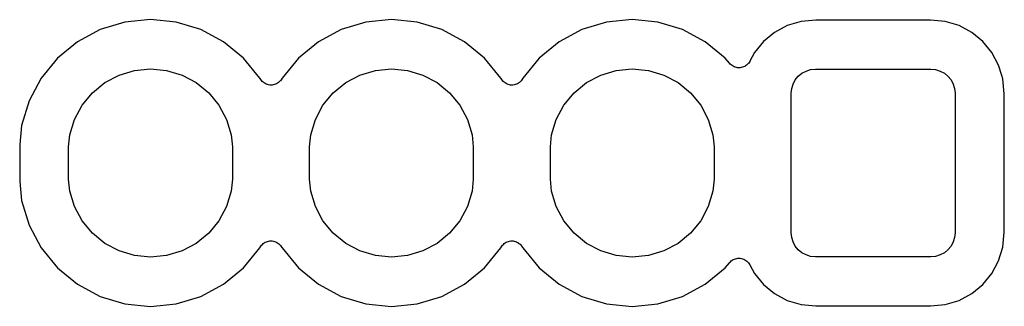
# Model space of a CAD drawing. Extents: x 0.02 to 3.88, y 0.02 to 3.88.
# Tile 9 of 21: x 0.66 to 1.07, y 3.22 to 3.34. Entities that reach past the tile are written whole.
import ezdxf

# ---------------------------------------------------------------- set-up
doc = ezdxf.new("R2010")
doc.units = 0
doc.header["$MEASUREMENT"] = 0
doc.layers.add('BLACK', color=7, linetype='CONTINUOUS')

msp = doc.modelspace()

# ---------------------------------------------------------------- linework, layer by layer
at = {"layer": 'BLACK', "linetype": 'CONTINUOUS'}
for p, q in [((0.706055, 3.33714), (0.695977, 3.33408)), ((0.716535, 3.33817), (0.706055, 3.33714)), ((0.727016, 3.33714), (0.716535, 3.33817)), ((0.737094, 3.33408), (0.727016, 3.33714)), ((0.80448, 3.33714), (0.794402, 3.33408)), ((0.814961, 3.33817), (0.80448, 3.33714)), ((0.825442, 3.33714), (0.814961, 3.33817)), ((0.83552, 3.33408), (0.825442, 3.33714)), ((0.902905, 3.33714), (0.892827, 3.33408)), ((0.913386, 3.33817), (0.902905, 3.33714)), ((0.923867, 3.33714), (0.913386, 3.33817)), ((0.933945, 3.33408), (0.923867, 3.33714)), ((0.976732, 3.33573), (0.971556, 3.33296)), ((0.982348, 3.33743), (0.976732, 3.33573)), ((0.988434, 3.33803), (0.982348, 3.33743)), ((1.03519, 3.33803), (0.988434, 3.33803)), ((1.04127, 3.33743), (1.03519, 3.33803)), ((1.04689, 3.33573), (1.04127, 3.33743)), ((1.05207, 3.33296), (1.04689, 3.33573)), ((0.695977, 3.33408), (0.686688, 3.32912)), ((0.746383, 3.32912), (0.737094, 3.33408)), ((0.794402, 3.33408), (0.785114, 3.32912)), ((0.844808, 3.32912), (0.83552, 3.33408)), ((0.892827, 3.33408), (0.883539, 3.32912)), ((0.943233, 3.32912), (0.933945, 3.33408)), ((0.971556, 3.33296), (0.967019, 3.32924)), ((1.0566, 3.32924), (1.05207, 3.33296)), ((0.686688, 3.32912), (0.678547, 3.32244)), ((0.754524, 3.32244), (0.746383, 3.32912)), ((0.785114, 3.32912), (0.776973, 3.32244)), ((0.852949, 3.32244), (0.844808, 3.32912)), ((0.883539, 3.32912), (0.875398, 3.32244)), ((0.951374, 3.32244), (0.943233, 3.32912)), ((0.967019, 3.32924), (0.963295, 3.3247)), ((1.06033, 3.3247), (1.0566, 3.32924)), ((0.963295, 3.3247), (0.961387, 3.32113)), ((1.06309, 3.31953), (1.06033, 3.3247)), ((0.678547, 3.32244), (0.671866, 3.3143)), ((0.761205, 3.3143), (0.754524, 3.32244)), ((0.776973, 3.32244), (0.770291, 3.3143)), ((0.85963, 3.3143), (0.852949, 3.32244)), ((0.875398, 3.32244), (0.868717, 3.3143)), ((0.953112, 3.32032), (0.951374, 3.32244)), ((0.953447, 3.31998), (0.953112, 3.32032)), ((0.953782, 3.31965), (0.953447, 3.31998)), ((0.953793, 3.31964), (0.953782, 3.31965)), ((0.953802, 3.31963), (0.953793, 3.31964)), ((0.954197, 3.31936), (0.953802, 3.31963)), ((0.95459, 3.3191), (0.954197, 3.31936)), ((0.959707, 3.31933), (0.959307, 3.31907)), ((0.960102, 3.31959), (0.959707, 3.31933)), ((0.960111, 3.3196), (0.960102, 3.31959)), ((0.960122, 3.3196), (0.960111, 3.3196)), ((0.960463, 3.31994), (0.960122, 3.3196)), ((0.9608, 3.32027), (0.960463, 3.31994)), ((0.960808, 3.32028), (0.9608, 3.32027)), ((0.960817, 3.32029), (0.960808, 3.32028)), ((0.961084, 3.32068), (0.960817, 3.32029)), ((0.961354, 3.32107), (0.961084, 3.32068)), ((0.961366, 3.32109), (0.961354, 3.32107)), ((0.961367, 3.3211), (0.961366, 3.3211)), ((0.961366, 3.3211), (0.961366, 3.32109)), ((0.961387, 3.32113), (0.961367, 3.3211)), ((1.06437, 3.31533), (1.06309, 3.31953)), ((0.697854, 3.31241), (0.703667, 3.31552)), ((0.703667, 3.31552), (0.709975, 3.31743)), ((0.709975, 3.31743), (0.716535, 3.31808)), ((0.716535, 3.31808), (0.723096, 3.31743)), ((0.723096, 3.31743), (0.729404, 3.31552)), ((0.729404, 3.31552), (0.735217, 3.31241)), ((0.796279, 3.31241), (0.802092, 3.31552)), ((0.802092, 3.31552), (0.8084, 3.31743)), ((0.8084, 3.31743), (0.814961, 3.31808)), ((0.814961, 3.31808), (0.821521, 3.31743)), ((0.821521, 3.31743), (0.827829, 3.31552)), ((0.827829, 3.31552), (0.833642, 3.31241)), ((0.894704, 3.31241), (0.900518, 3.31552)), ((0.900518, 3.31552), (0.906826, 3.31743)), ((0.906826, 3.31743), (0.913386, 3.31808)), ((0.913386, 3.31808), (0.919946, 3.31743)), ((0.919946, 3.31743), (0.926254, 3.31552)), ((0.926254, 3.31552), (0.932068, 3.31241)), ((0.954602, 3.31909), (0.95459, 3.3191)), ((0.954613, 3.31909), (0.954602, 3.31909)), ((0.955052, 3.3189), (0.954613, 3.31909)), ((0.955488, 3.31872), (0.955052, 3.3189)), ((0.955501, 3.31871), (0.955488, 3.31872)), ((0.955513, 3.31871), (0.955501, 3.31871)), ((0.955984, 3.31861), (0.955513, 3.31871)), ((0.956444, 3.31852), (0.955984, 3.31861)), ((0.956457, 3.31852), (0.956444, 3.31852)), ((0.95647, 3.31852), (0.956457, 3.31852)), ((0.95695, 3.31851), (0.95647, 3.31852)), ((0.95742, 3.31851), (0.95695, 3.31851)), ((0.957432, 3.31851), (0.95742, 3.31851)), ((0.957446, 3.31851), (0.957432, 3.31851)), ((0.957915, 3.3186), (0.957446, 3.31851)), ((0.958379, 3.31869), (0.957915, 3.3186)), ((0.958391, 3.3187), (0.958379, 3.31869)), ((0.958404, 3.3187), (0.958391, 3.3187)), ((0.958846, 3.31888), (0.958404, 3.3187)), ((0.959284, 3.31905), (0.958846, 3.31888)), ((0.959295, 3.31906), (0.959284, 3.31905)), ((0.959307, 3.31907), (0.959295, 3.31906)), ((0.981229, 3.31503), (0.982721, 3.31625)), ((0.982721, 3.31625), (0.984422, 3.31716)), ((0.984422, 3.31716), (0.986269, 3.31772)), ((0.986269, 3.31772), (0.988189, 3.31791)), ((0.988189, 3.31791), (1.03543, 3.31791)), ((1.03543, 3.31791), (1.03735, 3.31772)), ((1.03735, 3.31772), (1.0392, 3.31716)), ((1.0392, 3.31716), (1.0409, 3.31625)), ((1.0409, 3.31625), (1.04239, 3.31503)), ((1.0648, 3.31391), (1.06437, 3.31533)), ((1.06437, 3.31533), (1.06437, 3.31533)), ((0.671866, 3.3143), (0.666902, 3.30501)), ((0.692758, 3.30823), (0.697854, 3.31241)), ((0.735217, 3.31241), (0.740313, 3.30823)), ((0.761338, 3.31405), (0.761205, 3.3143)), ((0.761602, 3.31365), (0.761338, 3.31405)), ((0.761866, 3.31325), (0.761602, 3.31365)), ((0.761874, 3.31324), (0.761866, 3.31325)), ((0.76188, 3.31323), (0.761874, 3.31324)), ((0.762214, 3.3129), (0.76188, 3.31323)), ((0.762553, 3.31256), (0.762214, 3.3129)), ((0.762562, 3.31255), (0.762553, 3.31256)), ((0.762569, 3.31254), (0.762562, 3.31255)), ((0.762964, 3.31228), (0.762569, 3.31254)), ((0.76336, 3.31201), (0.762964, 3.31228)), ((0.76337, 3.31201), (0.76336, 3.31201)), ((0.763379, 3.312), (0.76337, 3.31201)), ((0.763823, 3.31181), (0.763379, 3.312)), ((0.764259, 3.31163), (0.763823, 3.31181)), ((0.76427, 3.31163), (0.764259, 3.31163)), ((0.76428, 3.31162), (0.76427, 3.31163)), ((0.764749, 3.31153), (0.76428, 3.31162)), ((0.765215, 3.31143), (0.764749, 3.31153)), ((0.765226, 3.31143), (0.765215, 3.31143)), ((0.765236, 3.31143), (0.765226, 3.31143)), ((0.765715, 3.31143), (0.765236, 3.31143)), ((0.76619, 3.31142), (0.765715, 3.31143)), ((0.766201, 3.31142), (0.76619, 3.31142)), ((0.766212, 3.31142), (0.766201, 3.31142)), ((0.766678, 3.31151), (0.766212, 3.31142)), ((0.767149, 3.3116), (0.766678, 3.31151)), ((0.76716, 3.31161), (0.767149, 3.3116)), ((0.76717, 3.31161), (0.76716, 3.31161)), ((0.76761, 3.31179), (0.76717, 3.31161)), ((0.768055, 3.31197), (0.76761, 3.31179)), ((0.768064, 3.31197), (0.768055, 3.31197)), ((0.768074, 3.31198), (0.768064, 3.31197)), ((0.76847, 3.31224), (0.768074, 3.31198)), ((0.768873, 3.3125), (0.76847, 3.31224)), ((0.768881, 3.31251), (0.768873, 3.3125)), ((0.768889, 3.31251), (0.768881, 3.31251)), ((0.769224, 3.31284), (0.768889, 3.31251)), ((0.769571, 3.31318), (0.769224, 3.31284)), ((0.769578, 3.31319), (0.769571, 3.31318)), ((0.769585, 3.3132), (0.769578, 3.31319)), ((0.769851, 3.31359), (0.769585, 3.3132)), ((0.770124, 3.31398), (0.769851, 3.31359)), ((0.770134, 3.314), (0.770124, 3.31398)), ((0.770135, 3.314), (0.770134, 3.314)), ((0.770158, 3.31405), (0.770135, 3.314)), ((0.770135, 3.314), (0.770135, 3.314)), ((0.770291, 3.3143), (0.770158, 3.31405)), ((0.791183, 3.30823), (0.796279, 3.31241)), ((0.833642, 3.31241), (0.838738, 3.30823)), ((0.859764, 3.31405), (0.85963, 3.3143)), ((0.860028, 3.31365), (0.859764, 3.31405)), ((0.860292, 3.31325), (0.860028, 3.31365)), ((0.860299, 3.31324), (0.860292, 3.31325)), ((0.860305, 3.31323), (0.860299, 3.31324)), ((0.860639, 3.3129), (0.860305, 3.31323)), ((0.860978, 3.31256), (0.860639, 3.3129)), ((0.860987, 3.31255), (0.860978, 3.31256)), ((0.860995, 3.31254), (0.860987, 3.31255)), ((0.861389, 3.31228), (0.860995, 3.31254)), ((0.861786, 3.31201), (0.861389, 3.31228)), ((0.861795, 3.31201), (0.861786, 3.31201)), ((0.861805, 3.312), (0.861795, 3.31201)), ((0.862248, 3.31181), (0.861805, 3.312)), ((0.862684, 3.31163), (0.862248, 3.31181)), ((0.862695, 3.31163), (0.862684, 3.31163)), ((0.862705, 3.31162), (0.862695, 3.31163)), ((0.863174, 3.31153), (0.862705, 3.31162)), ((0.86364, 3.31143), (0.863174, 3.31153)), ((0.863651, 3.31143), (0.86364, 3.31143)), ((0.863661, 3.31143), (0.863651, 3.31143)), ((0.86414, 3.31143), (0.863661, 3.31143)), ((0.864616, 3.31142), (0.86414, 3.31143)), ((0.864626, 3.31142), (0.864616, 3.31142)), ((0.864637, 3.31142), (0.864626, 3.31142)), ((0.865103, 3.31151), (0.864637, 3.31142)), ((0.865574, 3.3116), (0.865103, 3.31151)), ((0.865585, 3.31161), (0.865574, 3.3116)), ((0.865595, 3.31161), (0.865585, 3.31161)), ((0.866035, 3.31179), (0.865595, 3.31161)), ((0.86648, 3.31197), (0.866035, 3.31179)), ((0.866489, 3.31197), (0.86648, 3.31197)), ((0.866499, 3.31198), (0.866489, 3.31197)), ((0.866895, 3.31224), (0.866499, 3.31198)), ((0.867298, 3.3125), (0.866895, 3.31224)), ((0.867306, 3.31251), (0.867298, 3.3125)), ((0.867315, 3.31251), (0.867306, 3.31251)), ((0.867649, 3.31284), (0.867315, 3.31251)), ((0.867996, 3.31318), (0.867649, 3.31284)), ((0.868003, 3.31319), (0.867996, 3.31318)), ((0.86801, 3.3132), (0.868003, 3.31319)), ((0.868276, 3.31359), (0.86801, 3.3132)), ((0.86855, 3.31398), (0.868276, 3.31359)), ((0.868559, 3.314), (0.86855, 3.31398)), ((0.86856, 3.314), (0.868559, 3.314)), ((0.868583, 3.31405), (0.86856, 3.314)), ((0.86856, 3.314), (0.86856, 3.314)), ((0.868717, 3.3143), (0.868583, 3.31405)), ((0.889608, 3.30823), (0.894704, 3.31241)), ((0.932068, 3.31241), (0.937163, 3.30823)), ((0.978536, 3.30999), (0.979096, 3.31184)), ((0.979096, 3.31184), (0.980005, 3.31354)), ((0.980005, 3.31354), (0.981229, 3.31503)), ((1.04239, 3.31503), (1.04362, 3.31354)), ((1.04362, 3.31354), (1.04453, 3.31184)), ((1.04453, 3.31184), (1.04509, 3.30999)), ((1.0654, 3.30783), (1.0648, 3.31391)), ((0.688576, 3.30313), (0.692758, 3.30823)), ((0.740313, 3.30823), (0.744495, 3.30313)), ((0.787001, 3.30313), (0.791183, 3.30823)), ((0.838738, 3.30823), (0.84292, 3.30313)), ((0.885426, 3.30313), (0.889608, 3.30823)), ((0.937163, 3.30823), (0.941345, 3.30313)), ((0.978346, 3.30807), (0.978536, 3.30999)), ((0.978346, 3.25098), (0.978346, 3.30807)), ((1.04509, 3.30999), (1.04528, 3.30807)), ((1.04528, 3.30807), (1.04528, 3.25098)), ((1.0654, 3.25123), (1.0654, 3.30783)), ((0.666902, 3.30501), (0.663844, 3.29493)), ((0.685469, 3.29732), (0.688576, 3.30313)), ((0.744495, 3.30313), (0.747602, 3.29732)), ((0.783894, 3.29732), (0.787001, 3.30313)), ((0.84292, 3.30313), (0.846027, 3.29732)), ((0.882319, 3.29732), (0.885426, 3.30313)), ((0.941345, 3.30313), (0.944453, 3.29732)), ((0.683555, 3.29101), (0.685469, 3.29732)), ((0.747602, 3.29732), (0.749516, 3.29101)), ((0.78198, 3.29101), (0.783894, 3.29732)), ((0.846027, 3.29732), (0.847941, 3.29101)), ((0.880406, 3.29101), (0.882319, 3.29732)), ((0.944453, 3.29732), (0.946366, 3.29101)), ((0.663844, 3.29493), (0.663071, 3.28708)), ((0.663071, 3.28708), (0.663071, 3.27198)), ((0.683071, 3.28609), (0.683555, 3.29101)), ((0.749516, 3.29101), (0.75, 3.28609)), ((0.781496, 3.28609), (0.78198, 3.29101)), ((0.847941, 3.29101), (0.848425, 3.28609)), ((0.879921, 3.28609), (0.880406, 3.29101)), ((0.946366, 3.29101), (0.94685, 3.28609)), ((0.683071, 3.27296), (0.683071, 3.28609)), ((0.75, 3.28609), (0.75, 3.27296)), ((0.781496, 3.27296), (0.781496, 3.28609)), ((0.848425, 3.28609), (0.848425, 3.27296)), ((0.879921, 3.27296), (0.879921, 3.28609)), ((0.94685, 3.28609), (0.94685, 3.27296)), ((0.663071, 3.27198), (0.663844, 3.26413)), ((0.683555, 3.26805), (0.683071, 3.27296)), ((0.75, 3.27296), (0.749516, 3.26805)), ((0.78198, 3.26805), (0.781496, 3.27296)), ((0.848425, 3.27296), (0.847941, 3.26805)), ((0.880406, 3.26805), (0.879921, 3.27296)), ((0.94685, 3.27296), (0.946366, 3.26805)), ((0.685469, 3.26174), (0.683555, 3.26805)), ((0.749516, 3.26805), (0.747602, 3.26174)), ((0.783894, 3.26174), (0.78198, 3.26805)), ((0.847941, 3.26805), (0.846027, 3.26174)), ((0.882319, 3.26174), (0.880406, 3.26805)), ((0.946366, 3.26805), (0.944453, 3.26174)), ((0.663844, 3.26413), (0.666902, 3.25405)), ((0.688576, 3.25592), (0.685469, 3.26174)), ((0.747602, 3.26174), (0.744495, 3.25592)), ((0.787001, 3.25592), (0.783894, 3.26174)), ((0.846027, 3.26174), (0.84292, 3.25592)), ((0.885426, 3.25592), (0.882319, 3.26174)), ((0.944453, 3.26174), (0.941345, 3.25592)), ((0.692758, 3.25083), (0.688576, 3.25592)), ((0.744495, 3.25592), (0.740313, 3.25083)), ((0.791183, 3.25083), (0.787001, 3.25592)), ((0.84292, 3.25592), (0.838738, 3.25083)), ((0.889608, 3.25083), (0.885426, 3.25592)), ((0.941345, 3.25592), (0.937163, 3.25083)), ((0.666902, 3.25405), (0.671866, 3.24476)), ((0.697854, 3.24665), (0.692758, 3.25083)), ((0.740313, 3.25083), (0.735217, 3.24665)), ((0.796279, 3.24665), (0.791183, 3.25083)), ((0.838738, 3.25083), (0.833642, 3.24665)), ((0.894704, 3.24665), (0.889608, 3.25083)), ((0.937163, 3.25083), (0.932068, 3.24665)), ((0.978536, 3.24906), (0.978346, 3.25098)), ((1.04528, 3.25098), (1.04509, 3.24906)), ((1.0648, 3.24514), (1.0654, 3.25123)), ((0.762624, 3.24656), (0.763026, 3.24682)), ((0.763026, 3.24682), (0.763422, 3.24708)), ((0.763422, 3.24708), (0.763432, 3.24708)), ((0.763432, 3.24708), (0.763441, 3.24709)), ((0.763441, 3.24709), (0.763886, 3.24727)), ((0.763886, 3.24727), (0.764326, 3.24745)), ((0.764326, 3.24745), (0.764337, 3.24745)), ((0.764337, 3.24745), (0.764347, 3.24745)), ((0.764347, 3.24745), (0.764814, 3.24754)), ((0.764814, 3.24754), (0.765284, 3.24763)), ((0.765284, 3.24763), (0.765295, 3.24763)), ((0.765295, 3.24763), (0.765306, 3.24763)), ((0.765306, 3.24763), (0.765781, 3.24763)), ((0.765781, 3.24763), (0.76626, 3.24763)), ((0.76626, 3.24763), (0.76627, 3.24762)), ((0.76627, 3.24762), (0.766281, 3.24762)), ((0.766281, 3.24762), (0.766748, 3.24753)), ((0.766748, 3.24753), (0.767216, 3.24743)), ((0.767216, 3.24743), (0.767226, 3.24743)), ((0.767226, 3.24743), (0.767237, 3.24743)), ((0.767237, 3.24743), (0.767675, 3.24724)), ((0.767675, 3.24724), (0.768116, 3.24706)), ((0.768116, 3.24706), (0.768126, 3.24705)), ((0.768126, 3.24705), (0.768136, 3.24705)), ((0.768136, 3.24705), (0.768533, 3.24678)), ((0.861049, 3.24656), (0.861452, 3.24682)), ((0.861452, 3.24682), (0.861847, 3.24708)), ((0.861847, 3.24708), (0.861857, 3.24708)), ((0.861857, 3.24708), (0.861866, 3.24709)), ((0.861866, 3.24709), (0.862311, 3.24727)), ((0.862311, 3.24727), (0.862751, 3.24745)), ((0.862751, 3.24745), (0.862762, 3.24745)), ((0.862762, 3.24745), (0.862772, 3.24745)), ((0.862772, 3.24745), (0.863239, 3.24754)), ((0.863239, 3.24754), (0.863709, 3.24763)), ((0.863709, 3.24763), (0.86372, 3.24763)), ((0.86372, 3.24763), (0.863731, 3.24763)), ((0.863731, 3.24763), (0.864207, 3.24763)), ((0.864207, 3.24763), (0.864685, 3.24763)), ((0.864685, 3.24763), (0.864696, 3.24762)), ((0.864696, 3.24762), (0.864707, 3.24762)), ((0.864707, 3.24762), (0.865173, 3.24753)), ((0.865173, 3.24753), (0.865641, 3.24743)), ((0.865641, 3.24743), (0.865651, 3.24743)), ((0.865651, 3.24743), (0.865662, 3.24743)), ((0.865662, 3.24743), (0.8661, 3.24724)), ((0.8661, 3.24724), (0.866542, 3.24706)), ((0.866542, 3.24706), (0.866551, 3.24705)), ((0.866551, 3.24705), (0.866561, 3.24705)), ((0.866561, 3.24705), (0.866958, 3.24678)), ((0.979096, 3.24722), (0.978536, 3.24906)), ((0.980005, 3.24552), (0.979096, 3.24722)), ((1.04453, 3.24722), (1.04362, 3.24552)), ((1.04509, 3.24906), (1.04453, 3.24722)), ((0.671866, 3.24476), (0.678547, 3.23662)), ((0.703667, 3.24354), (0.697854, 3.24665)), ((0.709975, 3.24163), (0.703667, 3.24354)), ((0.729404, 3.24354), (0.723096, 3.24163)), ((0.735217, 3.24665), (0.729404, 3.24354)), ((0.754524, 3.23662), (0.761205, 3.24476)), ((0.761205, 3.24476), (0.761338, 3.24501)), ((0.761338, 3.24501), (0.761361, 3.24505)), ((0.761361, 3.24505), (0.761361, 3.24505)), ((0.761361, 3.24505), (0.761362, 3.24505)), ((0.761362, 3.24505), (0.761372, 3.24507)), ((0.761372, 3.24507), (0.761645, 3.24547)), ((0.761645, 3.24547), (0.761911, 3.24586)), ((0.761911, 3.24586), (0.761918, 3.24587)), ((0.761918, 3.24587), (0.761925, 3.24587)), ((0.761925, 3.24587), (0.762272, 3.24621)), ((0.762272, 3.24621), (0.762606, 3.24654)), ((0.762606, 3.24654), (0.762616, 3.24655)), ((0.762616, 3.24655), (0.762624, 3.24656)), ((0.768533, 3.24678), (0.768927, 3.24651)), ((0.768927, 3.24651), (0.768934, 3.2465)), ((0.768934, 3.2465), (0.768944, 3.2465)), ((0.768944, 3.2465), (0.769282, 3.24616)), ((0.769282, 3.24616), (0.769616, 3.24582)), ((0.769616, 3.24582), (0.769622, 3.24581)), ((0.769622, 3.24581), (0.76963, 3.2458)), ((0.76963, 3.2458), (0.769893, 3.24541)), ((0.769893, 3.24541), (0.770158, 3.24501)), ((0.770158, 3.24501), (0.770291, 3.24476)), ((0.770291, 3.24476), (0.776973, 3.23662)), ((0.802092, 3.24354), (0.796279, 3.24665)), ((0.8084, 3.24163), (0.802092, 3.24354)), ((0.827829, 3.24354), (0.821521, 3.24163)), ((0.833642, 3.24665), (0.827829, 3.24354)), ((0.852949, 3.23662), (0.85963, 3.24476)), ((0.85963, 3.24476), (0.859764, 3.24501)), ((0.859764, 3.24501), (0.859786, 3.24505)), ((0.859786, 3.24505), (0.859786, 3.24505)), ((0.859786, 3.24505), (0.859787, 3.24505)), ((0.859787, 3.24505), (0.859797, 3.24507)), ((0.859797, 3.24507), (0.86007, 3.24547)), ((0.86007, 3.24547), (0.860336, 3.24586)), ((0.860336, 3.24586), (0.860344, 3.24587)), ((0.860344, 3.24587), (0.86035, 3.24587)), ((0.86035, 3.24587), (0.860697, 3.24621)), ((0.860697, 3.24621), (0.861032, 3.24654)), ((0.861032, 3.24654), (0.861041, 3.24655)), ((0.861041, 3.24655), (0.861049, 3.24656)), ((0.866958, 3.24678), (0.867352, 3.24651)), ((0.867352, 3.24651), (0.86736, 3.2465)), ((0.86736, 3.2465), (0.867369, 3.2465)), ((0.867369, 3.2465), (0.867707, 3.24616)), ((0.867707, 3.24616), (0.868041, 3.24582)), ((0.868041, 3.24582), (0.868047, 3.24581)), ((0.868047, 3.24581), (0.868055, 3.2458)), ((0.868055, 3.2458), (0.868318, 3.24541)), ((0.868318, 3.24541), (0.868583, 3.24501)), ((0.868583, 3.24501), (0.868717, 3.24476)), ((0.868717, 3.24476), (0.875398, 3.23662)), ((0.900518, 3.24354), (0.894704, 3.24665)), ((0.906826, 3.24163), (0.900518, 3.24354)), ((0.926254, 3.24354), (0.919946, 3.24163)), ((0.932068, 3.24665), (0.926254, 3.24354)), ((0.981229, 3.24402), (0.980005, 3.24552)), ((0.982721, 3.2428), (0.981229, 3.24402)), ((0.984422, 3.24189), (0.982721, 3.2428)), ((1.0409, 3.2428), (1.0392, 3.24189)), ((1.04239, 3.24402), (1.0409, 3.2428)), ((1.04362, 3.24552), (1.04239, 3.24402)), ((1.06309, 3.23953), (1.0648, 3.24514)), ((0.716535, 3.24098), (0.709975, 3.24163)), ((0.723096, 3.24163), (0.716535, 3.24098)), ((0.814961, 3.24098), (0.8084, 3.24163)), ((0.821521, 3.24163), (0.814961, 3.24098)), ((0.913386, 3.24098), (0.906826, 3.24163)), ((0.919946, 3.24163), (0.913386, 3.24098)), ((0.953112, 3.23874), (0.95314, 3.23877)), ((0.95314, 3.23877), (0.95314, 3.23877)), ((0.95314, 3.23877), (0.953141, 3.23877)), ((0.953141, 3.23877), (0.953157, 3.23879)), ((0.953157, 3.23879), (0.953502, 3.23913)), ((0.953502, 3.23913), (0.953836, 3.23945)), ((0.953836, 3.23945), (0.953847, 3.23946)), ((0.953847, 3.23946), (0.953856, 3.23947)), ((0.953856, 3.23947), (0.954253, 3.23973)), ((0.954253, 3.23973), (0.954651, 3.23999)), ((0.954651, 3.23999), (0.954664, 3.24)), ((0.954664, 3.24), (0.954674, 3.24)), ((0.954674, 3.24), (0.955114, 3.24018)), ((0.955114, 3.24018), (0.955555, 3.24036)), ((0.955555, 3.24036), (0.955568, 3.24036)), ((0.955568, 3.24036), (0.95558, 3.24037)), ((0.95558, 3.24037), (0.956048, 3.24045)), ((0.956048, 3.24045), (0.956513, 3.24054)), ((0.956513, 3.24054), (0.956526, 3.24054)), ((0.956526, 3.24054), (0.956539, 3.24055)), ((0.956539, 3.24055), (0.957017, 3.24054)), ((0.957017, 3.24054), (0.957489, 3.24054)), ((0.957489, 3.24054), (0.957502, 3.24054)), ((0.957502, 3.24054), (0.957515, 3.24054)), ((0.957515, 3.24054), (0.957982, 3.24044)), ((0.957982, 3.24044), (0.958445, 3.24034)), ((0.958445, 3.24034), (0.958458, 3.24034)), ((0.958458, 3.24034), (0.95847, 3.24034)), ((0.95847, 3.24034), (0.958906, 3.24015)), ((0.958906, 3.24015), (0.959346, 3.23997)), ((0.959346, 3.23997), (0.959357, 3.23996)), ((0.959357, 3.23996), (0.959369, 3.23996)), ((0.959369, 3.23996), (0.959765, 3.23969)), ((0.959765, 3.23969), (0.960156, 3.23942)), ((0.960156, 3.23942), (0.960165, 3.23941)), ((0.960165, 3.23941), (0.960176, 3.23941)), ((0.960176, 3.23941), (0.960516, 3.23906)), ((0.960516, 3.23906), (0.960845, 3.23873)), ((0.986269, 3.24133), (0.984422, 3.24189)), ((0.988189, 3.24114), (0.986269, 3.24133)), ((1.03543, 3.24114), (0.988189, 3.24114)), ((1.03735, 3.24133), (1.03543, 3.24114)), ((1.0392, 3.24189), (1.03735, 3.24133)), ((1.06033, 3.23435), (1.06309, 3.23953)), ((0.678547, 3.23662), (0.686688, 3.22994)), ((0.746383, 3.22994), (0.754524, 3.23662)), ((0.776973, 3.23662), (0.785114, 3.22994)), ((0.844808, 3.22994), (0.852949, 3.23662)), ((0.875398, 3.23662), (0.883539, 3.22994)), ((0.943233, 3.22994), (0.951374, 3.23662)), ((0.951374, 3.23662), (0.953112, 3.23874)), ((0.960845, 3.23873), (0.960852, 3.23872)), ((0.960852, 3.23872), (0.960862, 3.23871)), ((0.960862, 3.23871), (0.961127, 3.23831)), ((0.961127, 3.23831), (0.961387, 3.23792)), ((0.961387, 3.23792), (0.963295, 3.23435)), ((0.963295, 3.23435), (0.967019, 3.22981)), ((1.0566, 3.22981), (1.06033, 3.23435)), ((0.686688, 3.22994), (0.695976, 3.22497)), ((0.737094, 3.22497), (0.746383, 3.22994)), ((0.785114, 3.22994), (0.794402, 3.22497)), ((0.83552, 3.22497), (0.844808, 3.22994)), ((0.883539, 3.22994), (0.892827, 3.22497)), ((0.933945, 3.22497), (0.943233, 3.22994)), ((0.967019, 3.22981), (0.971556, 3.22609)), ((1.05207, 3.22609), (1.0566, 3.22981)), ((0.695976, 3.22497), (0.706055, 3.22192)), ((0.727016, 3.22192), (0.737094, 3.22497)), ((0.794402, 3.22497), (0.80448, 3.22192)), ((0.825441, 3.22192), (0.83552, 3.22497)), ((0.892827, 3.22497), (0.902905, 3.22192)), ((0.923867, 3.22192), (0.933945, 3.22497)), ((0.971556, 3.22609), (0.976732, 3.22332)), ((0.976732, 3.22332), (0.982348, 3.22162)), ((1.04127, 3.22162), (1.04689, 3.22332)), ((1.04689, 3.22332), (1.05207, 3.22609)), ((0.706055, 3.22192), (0.716535, 3.22088)), ((0.716535, 3.22088), (0.727016, 3.22192)), ((0.80448, 3.22192), (0.814961, 3.22088)), ((0.814961, 3.22088), (0.825441, 3.22192)), ((0.902905, 3.22192), (0.913386, 3.22088)), ((0.913386, 3.22088), (0.923867, 3.22192)), ((0.982348, 3.22162), (0.988434, 3.22102)), ((0.988434, 3.22102), (1.03519, 3.22102)), ((1.03519, 3.22102), (1.04127, 3.22162))]:
    msp.add_line(p, q, dxfattribs=at)

doc.saveas('drawing.dxf')
